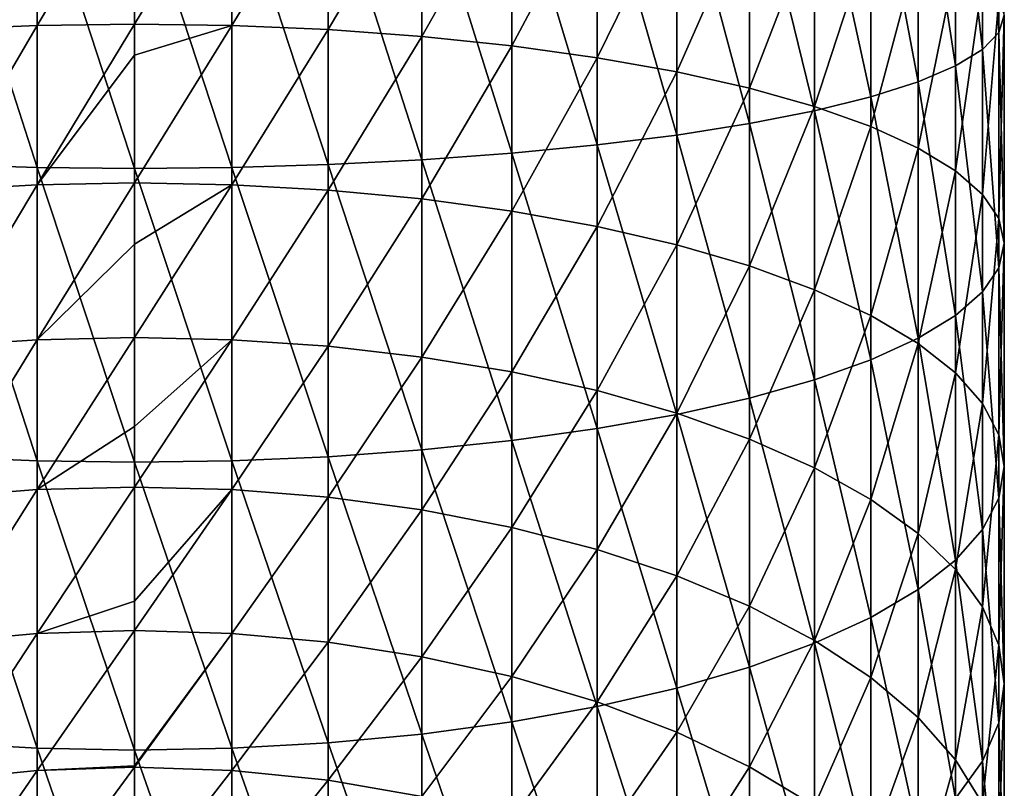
# Model space of a CAD drawing. Header units: metres. Extents: x -109 to 109, y -505 to 40.
# Tile 11 of 256: x -2 to 13, y -466 to -454. Entities that reach past the tile are written whole.
import ezdxf

# ---------------------------------------------------------------- set-up
doc = ezdxf.new("R2010")
doc.units = ezdxf.units.M
doc.layers.add('solid_K244224000C74', color=7, linetype='CONTINUOUS')

msp = doc.modelspace()

# ---------------------------------------------------------------- linework, layer by layer
at = {"layer": 'solid_K244224000C74'}
for points in [[(12.918259, -454.221222, 252.476669), (12.918259, -450.654999, 252.973175), (12.674063, -450.797882, 254.40329)], [(12.918259, -454.221222, 252.476669), (13, -453.964783, 251.043884), (12.918259, -450.654999, 252.973175)], [(12.674063, -454.474426, 253.891418), (12.674063, -450.797882, 254.40329), (12.270483, -450.937134, 255.797211)], [(12.674063, -454.474426, 253.891418), (12.918259, -454.221222, 252.476669), (12.674063, -450.797882, 254.40329)], [(12.270483, -454.721252, 255.270355), (12.270483, -450.937134, 255.797211), (11.712595, -451.071014, 257.13739)], [(12.270483, -454.721252, 255.270355), (12.674063, -454.474426, 253.891418), (12.270483, -450.937134, 255.797211)], [(11.712595, -454.958527, 256.596161), (11.712595, -451.071014, 257.13739), (11.007415, -451.197876, 258.407013)], [(11.712595, -454.958527, 256.596161), (12.270483, -454.721252, 255.270355), (11.712595, -451.071014, 257.13739)], [(10.163809, -455.392792, 259.022491), (10.163809, -451.316071, 259.590057), (9.192389, -451.424133, 260.671692)], [(11.007415, -455.183319, 257.852112), (11.007415, -451.197876, 258.407013), (10.163809, -451.316071, 259.590057)], [(10.163809, -455.392792, 259.022491), (11.007415, -455.183319, 257.852112), (10.163809, -451.316071, 259.590057)], [(11.007415, -455.183319, 257.852112), (11.712595, -454.958527, 256.596161), (11.007415, -451.197876, 258.407013)], [(9.192389, -455.58429, 260.092499), (9.192389, -451.424133, 260.671692), (8.105368, -451.520691, 261.638306)], [(9.192389, -455.58429, 260.092499), (10.163809, -455.392792, 259.022491), (9.192389, -451.424133, 260.671692)], [(6.916417, -455.904053, 261.87912), (6.916417, -451.604553, 262.477753), (5.640489, -451.674652, 263.179443)], [(8.105368, -455.755432, 261.048737), (8.105368, -451.520691, 261.638306), (6.916417, -451.604553, 262.477753)], [(6.916417, -455.904053, 261.87912), (8.105368, -455.755432, 261.048737), (6.916417, -451.604553, 262.477753)], [(8.105368, -455.755432, 261.048737), (9.192389, -455.58429, 260.092499), (8.105368, -451.520691, 261.638306)], [(-2.892772, -454.17926, 238.031418), (-2.892772, -451.731903, 238.568069), (-1.455538, -451.688904, 238.327698)], [(-1.455538, -454.117737, 237.79509), (-2.892772, -454.17926, 238.031418), (-1.455538, -451.688904, 238.327698)], [(-1.455538, -454.117737, 237.79509), (-1.455538, -451.688904, 238.327698), (0, -451.6745, 238.247238)], [(0, -454.097137, 237.715988), (-1.455538, -454.117737, 237.79509), (0, -451.6745, 238.247238)], [(1.455538, -451.688904, 238.327698), (0, -454.097137, 237.715988), (0, -451.6745, 238.247238)], [(1.455538, -454.117737, 237.79509), (0, -454.097137, 237.715988), (1.455538, -451.688904, 238.327698)], [(1.455538, -454.117737, 237.79509), (1.455538, -451.688904, 238.327698), (2.892772, -451.731903, 238.568069)], [(2.892772, -454.17926, 238.031418), (1.455538, -454.117737, 237.79509), (2.892772, -451.731903, 238.568069)], [(4.293628, -456.126587, 263.122437), (4.293628, -451.730133, 263.734558), (2.892772, -451.770233, 264.136139)], [(2.892772, -454.17926, 238.031418), (2.892772, -451.731903, 238.568069), (4.293628, -451.803009, 238.965332)], [(5.640489, -456.02829, 262.573273), (5.640489, -451.674652, 263.179443), (4.293628, -451.730133, 263.734558)], [(4.293628, -456.126587, 263.122437), (5.640489, -456.02829, 262.573273), (4.293628, -451.730133, 263.734558)], [(5.640489, -456.02829, 262.573273), (6.916417, -455.904053, 261.87912), (5.640489, -451.674652, 263.179443)], [(-1.455538, -456.240692, 263.760101), (-1.455538, -451.794525, 264.37912), (-2.892772, -451.770233, 264.136139)], [(-2.892772, -456.197693, 263.519714), (-1.455538, -456.240692, 263.760101), (-2.892772, -451.770233, 264.136139)], [(0, -456.255096, 263.840546), (0, -451.802643, 264.460449), (-1.455538, -451.794525, 264.37912)], [(-1.455538, -456.240692, 263.760101), (0, -456.255096, 263.840546), (-1.455538, -451.794525, 264.37912)], [(1.455538, -456.240692, 263.760101), (1.455538, -451.794525, 264.37912), (0, -451.802643, 264.460449)], [(1.455538, -456.240692, 263.760101), (0, -451.802643, 264.460449), (0, -456.255096, 263.840546)], [(2.892772, -456.197693, 263.519714), (2.892772, -451.770233, 264.136139), (1.455538, -451.794525, 264.37912)], [(1.455538, -456.240692, 263.760101), (2.892772, -456.197693, 263.519714), (1.455538, -451.794525, 264.37912)], [(2.892772, -456.197693, 263.519714), (4.293628, -456.126587, 263.122437), (2.892772, -451.770233, 264.136139)], [(4.293628, -454.280914, 238.421982), (2.892772, -454.17926, 238.031418), (4.293628, -451.803009, 238.965332)], [(4.293628, -454.280914, 238.421982), (4.293628, -451.803009, 238.965332), (5.640489, -451.901306, 239.514496)], [(5.640489, -454.421417, 238.961884), (4.293628, -454.280914, 238.421982), (5.640489, -451.901306, 239.514496)], [(5.640489, -454.421417, 238.961884), (5.640489, -451.901306, 239.514496), (6.916417, -452.025543, 240.208649)], [(6.916417, -454.59906, 239.644318), (5.640489, -454.421417, 238.961884), (6.916417, -452.025543, 240.208649)], [(6.916417, -454.59906, 239.644318), (6.916417, -452.025543, 240.208649), (8.105368, -452.174164, 241.039063)], [(8.105368, -454.811554, 240.460724), (6.916417, -454.59906, 239.644318), (8.105368, -452.174164, 241.039063)], [(8.105368, -454.811554, 240.460724), (8.105368, -452.174164, 241.039063), (9.192389, -452.345306, 241.995285)], [(9.192389, -455.056244, 241.400833), (8.105368, -454.811554, 240.460724), (9.192389, -452.345306, 241.995285)], [(9.192389, -455.056244, 241.400833), (9.192389, -452.345306, 241.995285), (10.163809, -452.536804, 243.065308)], [(10.163809, -455.330048, 242.452805), (9.192389, -455.056244, 241.400833), (10.163809, -452.536804, 243.065308)], [(10.163809, -455.330048, 242.452805), (10.163809, -452.536804, 243.065308), (11.007415, -452.746277, 244.235657)], [(11.007415, -455.629517, 243.603409), (10.163809, -455.330048, 242.452805), (11.007415, -452.746277, 244.235657)], [(11.007415, -455.629517, 243.603409), (11.007415, -452.746277, 244.235657), (11.712595, -452.971069, 245.491623)], [(11.712595, -455.950897, 244.838211), (11.007415, -455.629517, 243.603409), (11.712595, -452.971069, 245.491623)], [(11.712595, -455.950897, 244.838211), (11.712595, -452.971069, 245.491623), (12.270483, -453.208344, 246.817429)], [(12.270483, -456.290161, 246.141632), (11.712595, -455.950897, 244.838211), (12.270483, -453.208344, 246.817429)], [(12.270483, -456.290161, 246.141632), (12.270483, -453.208344, 246.817429), (12.674063, -453.45517, 248.196365)], [(12.674063, -456.643005, 247.49733), (12.270483, -456.290161, 246.141632), (12.674063, -453.45517, 248.196365)], [(12.674063, -456.643005, 247.49733), (12.674063, -453.45517, 248.196365), (12.918259, -453.708374, 249.611115)], [(12.918259, -457.005035, 248.888214), (12.674063, -456.643005, 247.49733), (12.918259, -453.708374, 249.611115)], [(12.918259, -457.005035, 248.888214), (12.918259, -453.708374, 249.611115), (13, -453.964783, 251.043884)], [(13, -457.371674, 250.296829), (13, -453.964783, 251.043884), (12.918259, -454.221222, 252.476669)], [(13, -457.371674, 250.296829), (12.918259, -457.005035, 248.888214), (13, -453.964783, 251.043884)], [(-2.892772, -456.577667, 237.306824), (-2.892772, -454.17926, 238.031418), (-1.455538, -454.117737, 237.79509)], [(-1.455538, -456.498047, 237.075974), (-2.892772, -456.577667, 237.306824), (-1.455538, -454.117737, 237.79509)], [(-1.455538, -456.498047, 237.075974), (-1.455538, -454.117737, 237.79509), (0, -454.097137, 237.715988)], [(0, -454.561523, 237.591385), (-1.455538, -456.498047, 237.075974), (0, -454.097137, 237.715988)], [(1.455538, -454.117737, 237.79509), (0, -454.561523, 237.591385), (0, -454.097137, 237.715988)], [(1.455538, -454.117737, 237.79509), (0, -456.471405, 236.998703), (0, -454.561523, 237.591385)], [(1.455538, -456.498047, 237.075974), (0, -456.471405, 236.998703), (1.455538, -454.117737, 237.79509)], [(1.455538, -456.498047, 237.075974), (1.455538, -454.117737, 237.79509), (2.892772, -454.17926, 238.031418)], [(2.892772, -456.577667, 237.306824), (1.455538, -456.498047, 237.075974), (2.892772, -454.17926, 238.031418)], [(2.892772, -456.577667, 237.306824), (2.892772, -454.17926, 238.031418), (4.293628, -454.280914, 238.421982)], [(12.918259, -457.738281, 251.705429), (12.918259, -454.221222, 252.476669), (12.674063, -454.474426, 253.891418)], [(12.918259, -457.738281, 251.705429), (13, -457.371674, 250.296829), (12.918259, -454.221222, 252.476669)], [(4.293628, -456.70929, 237.688339), (2.892772, -456.577667, 237.306824), (4.293628, -454.280914, 238.421982)], [(4.293628, -456.70929, 237.688339), (4.293628, -454.280914, 238.421982), (5.640489, -454.421417, 238.961884)], [(0, -454.561523, 237.591385), (0, -456.471405, 236.998703), (-1.455538, -456.498047, 237.075974)], [(5.640489, -456.891205, 238.215744), (4.293628, -456.70929, 237.688339), (5.640489, -454.421417, 238.961884)], [(5.640489, -456.891205, 238.215744), (5.640489, -454.421417, 238.961884), (6.916417, -454.59906, 239.644318)], [(12.674063, -458.100311, 253.096329), (12.674063, -454.474426, 253.891418), (12.270483, -454.721252, 255.270355)], [(12.674063, -458.100311, 253.096329), (12.918259, -457.738281, 251.705429), (12.674063, -454.474426, 253.891418)], [(6.916417, -457.121124, 238.882385), (5.640489, -456.891205, 238.215744), (6.916417, -454.59906, 239.644318)], [(6.916417, -457.121124, 238.882385), (6.916417, -454.59906, 239.644318), (8.105368, -454.811554, 240.460724)], [(8.105368, -457.39621, 239.679871), (6.916417, -457.121124, 238.882385), (8.105368, -454.811554, 240.460724)], [(8.105368, -457.39621, 239.679871), (8.105368, -454.811554, 240.460724), (9.192389, -455.056244, 241.400833)], [(12.270483, -458.453156, 254.452011), (12.270483, -454.721252, 255.270355), (11.712595, -454.958527, 256.596161)], [(12.270483, -458.453156, 254.452011), (12.674063, -458.100311, 253.096329), (12.270483, -454.721252, 255.270355)], [(11.712595, -458.792419, 255.755447), (11.712595, -454.958527, 256.596161), (11.007415, -455.183319, 257.852112)], [(11.712595, -458.792419, 255.755447), (12.270483, -458.453156, 254.452011), (11.712595, -454.958527, 256.596161)], [(9.192389, -457.712982, 240.598206), (8.105368, -457.39621, 239.679871), (9.192389, -455.056244, 241.400833)], [(9.192389, -457.712982, 240.598206), (9.192389, -455.056244, 241.400833), (10.163809, -455.330048, 242.452805)], [(11.007415, -459.1138, 256.990234), (11.007415, -455.183319, 257.852112), (10.163809, -455.392792, 259.022491)], [(11.007415, -459.1138, 256.990234), (11.712595, -458.792419, 255.755447), (11.007415, -455.183319, 257.852112)], [(10.163809, -458.067444, 241.625809), (9.192389, -457.712982, 240.598206), (10.163809, -455.330048, 242.452805)], [(10.163809, -459.4133, 258.140839), (10.163809, -455.392792, 259.022491), (9.192389, -455.58429, 260.092499)], [(10.163809, -458.067444, 241.625809), (10.163809, -455.330048, 242.452805), (11.007415, -455.629517, 243.603409)], [(10.163809, -459.4133, 258.140839), (11.007415, -459.1138, 256.990234), (10.163809, -455.392792, 259.022491)], [(9.192389, -459.687103, 259.19281), (9.192389, -455.58429, 260.092499), (8.105368, -455.755432, 261.048737)], [(9.192389, -459.687103, 259.19281), (10.163809, -459.4133, 258.140839), (9.192389, -455.58429, 260.092499)], [(11.007415, -458.455139, 242.749771), (10.163809, -458.067444, 241.625809), (11.007415, -455.629517, 243.603409)], [(11.007415, -458.455139, 242.749771), (11.007415, -455.629517, 243.603409), (11.712595, -455.950897, 244.838211)], [(8.105368, -459.931793, 260.132935), (8.105368, -455.755432, 261.048737), (6.916417, -455.904053, 261.87912)], [(8.105368, -459.931793, 260.132935), (9.192389, -459.687103, 259.19281), (8.105368, -455.755432, 261.048737)], [(5.640489, -460.321899, 261.631775), (5.640489, -456.02829, 262.573273), (4.293628, -456.126587, 263.122437)], [(6.916417, -460.144287, 260.949341), (6.916417, -455.904053, 261.87912), (5.640489, -456.02829, 262.573273)], [(5.640489, -460.321899, 261.631775), (6.916417, -460.144287, 260.949341), (5.640489, -456.02829, 262.573273)], [(6.916417, -460.144287, 260.949341), (8.105368, -459.931793, 260.132935), (6.916417, -455.904053, 261.87912)], [(11.712595, -458.871185, 243.955963), (11.007415, -458.455139, 242.749771), (11.712595, -455.950897, 244.838211)], [(11.712595, -458.871185, 243.955963), (11.712595, -455.950897, 244.838211), (12.270483, -456.290161, 246.141632)], [(4.293628, -460.462433, 262.171661), (4.293628, -456.126587, 263.122437), (2.892772, -456.197693, 263.519714)], [(4.293628, -460.462433, 262.171661), (5.640489, -460.321899, 261.631775), (4.293628, -456.126587, 263.122437)], [(-1.455538, -460.62558, 262.798553), (-1.455538, -456.240692, 263.760101), (-2.892772, -456.197693, 263.519714)], [(-2.892772, -460.564087, 262.562225), (-1.455538, -460.62558, 262.798553), (-2.892772, -456.197693, 263.519714)], [(0, -460.646179, 262.877655), (0, -456.255096, 263.840546), (-1.455538, -456.240692, 263.760101)], [(-1.455538, -460.62558, 262.798553), (0, -460.646179, 262.877655), (-1.455538, -456.240692, 263.760101)], [(1.455538, -460.62558, 262.798553), (1.455538, -456.240692, 263.760101), (0, -456.255096, 263.840546)], [(1.455538, -460.62558, 262.798553), (0, -456.255096, 263.840546), (0, -460.646179, 262.877655)], [(2.892772, -460.564087, 262.562225), (2.892772, -456.197693, 263.519714), (1.455538, -456.240692, 263.760101)], [(1.455538, -460.62558, 262.798553), (2.892772, -460.564087, 262.562225), (1.455538, -456.240692, 263.760101)], [(2.892772, -460.564087, 262.562225), (4.293628, -460.462433, 262.171661), (2.892772, -456.197693, 263.519714)], [(12.270483, -459.310364, 245.229202), (11.712595, -458.871185, 243.955963), (12.270483, -456.290161, 246.141632)], [(12.270483, -459.310364, 245.229202), (12.270483, -456.290161, 246.141632), (12.674063, -456.643005, 247.49733)], [(-1.455538, -458.815521, 236.174667), (-1.455538, -456.498047, 237.075974), (0, -456.471405, 236.998703)], [(0, -457.387177, 236.667145), (-1.455538, -458.815521, 236.174667), (0, -456.471405, 236.998703)], [(1.455538, -456.498047, 237.075974), (0, -457.387177, 236.667145), (0, -456.471405, 236.998703)], [(-2.892772, -458.912781, 236.398666), (-2.892772, -456.577667, 237.306824), (-1.455538, -456.498047, 237.075974)], [(-1.455538, -458.815521, 236.174667), (-2.892772, -458.912781, 236.398666), (-1.455538, -456.498047, 237.075974)], [(1.455538, -456.498047, 237.075974), (0, -458.782959, 236.099701), (0, -457.387177, 236.667145)], [(1.455538, -458.815521, 236.174667), (0, -458.782959, 236.099701), (1.455538, -456.498047, 237.075974)], [(1.455538, -458.815521, 236.174667), (1.455538, -456.498047, 237.075974), (2.892772, -456.577667, 237.306824)], [(2.892772, -458.912781, 236.398666), (1.455538, -458.815521, 236.174667), (2.892772, -456.577667, 237.306824)], [(2.892772, -458.912781, 236.398666), (2.892772, -456.577667, 237.306824), (4.293628, -456.70929, 237.688339)], [(4.293628, -459.073517, 236.768845), (2.892772, -458.912781, 236.398666), (4.293628, -456.70929, 237.688339)], [(4.293628, -459.073517, 236.768845), (4.293628, -456.70929, 237.688339), (5.640489, -456.891205, 238.215744)], [(12.674063, -459.767151, 246.553497), (12.270483, -459.310364, 245.229202), (12.674063, -456.643005, 247.49733)], [(12.674063, -459.767151, 246.553497), (12.674063, -456.643005, 247.49733), (12.918259, -457.005035, 248.888214)], [(5.640489, -459.295746, 237.280563), (4.293628, -459.073517, 236.768845), (5.640489, -456.891205, 238.215744)], [(5.640489, -459.295746, 237.280563), (5.640489, -456.891205, 238.215744), (6.916417, -457.121124, 238.882385)], [(12.918259, -460.235809, 247.91217), (12.674063, -459.767151, 246.553497), (12.918259, -457.005035, 248.888214)], [(12.918259, -460.235809, 247.91217), (12.918259, -457.005035, 248.888214), (13, -457.371674, 250.296829)], [(6.916417, -459.57663, 237.927383), (5.640489, -459.295746, 237.280563), (6.916417, -457.121124, 238.882385)], [(6.916417, -459.57663, 237.927383), (6.916417, -457.121124, 238.882385), (8.105368, -457.39621, 239.679871)], [(0, -457.387177, 236.667145), (0, -458.782959, 236.099701), (-1.455538, -458.815521, 236.174667)], [(8.105368, -459.912659, 238.701187), (6.916417, -459.57663, 237.927383), (8.105368, -457.39621, 239.679871)], [(8.105368, -459.912659, 238.701187), (8.105368, -457.39621, 239.679871), (9.192389, -457.712982, 240.598206)], [(13, -460.710449, 249.288147), (13, -457.371674, 250.296829), (12.918259, -457.738281, 251.705429)], [(13, -460.710449, 249.288147), (12.918259, -460.235809, 247.91217), (13, -457.371674, 250.296829)], [(9.192389, -460.299591, 239.592224), (8.105368, -459.912659, 238.701187), (9.192389, -457.712982, 240.598206)], [(9.192389, -460.299591, 239.592224), (9.192389, -457.712982, 240.598206), (10.163809, -458.067444, 241.625809)], [(12.918259, -461.185059, 250.664124), (12.918259, -457.738281, 251.705429), (12.674063, -458.100311, 253.096329)], [(12.918259, -461.185059, 250.664124), (13, -460.710449, 249.288147), (12.918259, -457.738281, 251.705429)], [(10.163809, -460.732574, 240.589279), (9.192389, -460.299591, 239.592224), (10.163809, -458.067444, 241.625809)], [(10.163809, -460.732574, 240.589279), (10.163809, -458.067444, 241.625809), (11.007415, -458.455139, 242.749771)], [(12.674063, -461.653717, 252.022812), (12.674063, -458.100311, 253.096329), (12.270483, -458.453156, 254.452011)], [(12.674063, -461.653717, 252.022812), (12.918259, -461.185059, 250.664124), (12.674063, -458.100311, 253.096329)], [(11.007415, -461.206146, 241.67984), (10.163809, -460.732574, 240.589279), (11.007415, -458.455139, 242.749771)], [(11.007415, -461.206146, 241.67984), (11.007415, -458.455139, 242.749771), (11.712595, -458.871185, 243.955963)], [(12.270483, -462.110504, 253.347092), (12.270483, -458.453156, 254.452011), (11.712595, -458.792419, 255.755447)], [(12.270483, -462.110504, 253.347092), (12.674063, -461.653717, 252.022812), (12.270483, -458.453156, 254.452011)], [(-2.892772, -461.170532, 235.312363), (-2.892772, -458.912781, 236.398666), (-1.455538, -458.815521, 236.174667)], [(-1.455538, -461.056213, 235.096588), (-2.892772, -461.170532, 235.312363), (-1.455538, -458.815521, 236.174667)], [(-1.455538, -461.056213, 235.096588), (-1.455538, -458.815521, 236.174667), (0, -458.782959, 236.099701)], [(0, -460.114868, 235.48465), (-1.455538, -461.056213, 235.096588), (0, -458.782959, 236.099701)], [(1.455538, -458.815521, 236.174667), (0, -460.114868, 235.48465), (0, -458.782959, 236.099701)], [(1.455538, -458.815521, 236.174667), (0, -461.017944, 235.024353), (0, -460.114868, 235.48465)], [(1.455538, -461.056213, 235.096588), (0, -461.017944, 235.024353), (1.455538, -458.815521, 236.174667)], [(1.455538, -461.056213, 235.096588), (1.455538, -458.815521, 236.174667), (2.892772, -458.912781, 236.398666)], [(11.712595, -462.549683, 254.620346), (11.712595, -458.792419, 255.755447), (11.007415, -459.1138, 256.990234)], [(11.712595, -462.549683, 254.620346), (12.270483, -462.110504, 253.347092), (11.712595, -458.792419, 255.755447)], [(2.892772, -461.170532, 235.312363), (1.455538, -461.056213, 235.096588), (2.892772, -458.912781, 236.398666)], [(2.892772, -461.170532, 235.312363), (2.892772, -458.912781, 236.398666), (4.293628, -459.073517, 236.768845)], [(11.712595, -461.714355, 242.850189), (11.007415, -461.206146, 241.67984), (11.712595, -458.871185, 243.955963)], [(11.712595, -461.714355, 242.850189), (11.712595, -458.871185, 243.955963), (12.270483, -459.310364, 245.229202)], [(4.293628, -461.359467, 235.668991), (2.892772, -461.170532, 235.312363), (4.293628, -459.073517, 236.768845)], [(4.293628, -461.359467, 235.668991), (4.293628, -459.073517, 236.768845), (5.640489, -459.295746, 237.280563)], [(11.007415, -462.965759, 255.826523), (11.007415, -459.1138, 256.990234), (10.163809, -459.4133, 258.140839)], [(11.007415, -462.965759, 255.826523), (11.712595, -462.549683, 254.620346), (11.007415, -459.1138, 256.990234)], [(5.640489, -461.620636, 236.161957), (4.293628, -461.359467, 235.668991), (5.640489, -459.295746, 237.280563)], [(5.640489, -461.620636, 236.161957), (5.640489, -459.295746, 237.280563), (6.916417, -459.57663, 237.927383)], [(10.163809, -463.353455, 256.9505), (10.163809, -459.4133, 258.140839), (9.192389, -459.687103, 259.19281)], [(10.163809, -463.353455, 256.9505), (11.007415, -462.965759, 255.826523), (10.163809, -459.4133, 258.140839)], [(12.270483, -462.250854, 244.085602), (11.712595, -461.714355, 242.850189), (12.270483, -459.310364, 245.229202)], [(12.270483, -462.250854, 244.085602), (12.270483, -459.310364, 245.229202), (12.674063, -459.767151, 246.553497)], [(6.916417, -461.950775, 236.785095), (5.640489, -461.620636, 236.161957), (6.916417, -459.57663, 237.927383)], [(6.916417, -461.950775, 236.785095), (6.916417, -459.57663, 237.927383), (8.105368, -459.912659, 238.701187)], [(9.192389, -463.707916, 257.978088), (9.192389, -459.687103, 259.19281), (8.105368, -459.931793, 260.132935)], [(9.192389, -463.707916, 257.978088), (10.163809, -463.353455, 256.9505), (9.192389, -459.687103, 259.19281)], [(12.674063, -462.808838, 245.370529), (12.270483, -462.250854, 244.085602), (12.674063, -459.767151, 246.553497)], [(12.674063, -462.808838, 245.370529), (12.674063, -459.767151, 246.553497), (12.918259, -460.235809, 247.91217)], [(8.105368, -462.345734, 237.530533), (6.916417, -461.950775, 236.785095), (8.105368, -459.912659, 238.701187)], [(8.105368, -464.024658, 258.896423), (8.105368, -459.931793, 260.132935), (6.916417, -460.144287, 260.949341)], [(8.105368, -462.345734, 237.530533), (8.105368, -459.912659, 238.701187), (9.192389, -460.299591, 239.592224)], [(8.105368, -464.024658, 258.896423), (9.192389, -463.707916, 257.978088), (8.105368, -459.931793, 260.132935)], [(0, -460.114868, 235.48465), (0, -461.017944, 235.024353), (-1.455538, -461.056213, 235.096588)], [(6.916417, -464.299744, 259.693909), (6.916417, -460.144287, 260.949341), (5.640489, -460.321899, 261.631775)], [(6.916417, -464.299744, 259.693909), (8.105368, -464.024658, 258.896423), (6.916417, -460.144287, 260.949341)], [(9.192389, -462.800507, 238.388931), (8.105368, -462.345734, 237.530533), (9.192389, -460.299591, 239.592224)], [(9.192389, -462.800507, 238.388931), (9.192389, -460.299591, 239.592224), (10.163809, -460.732574, 240.589279)], [(12.918259, -463.381317, 246.688828), (12.674063, -462.808838, 245.370529), (12.918259, -460.235809, 247.91217)], [(12.918259, -463.381317, 246.688828), (12.918259, -460.235809, 247.91217), (13, -460.710449, 249.288147)], [(5.640489, -464.529694, 260.360565), (5.640489, -460.321899, 261.631775), (4.293628, -460.462433, 262.171661)], [(5.640489, -464.529694, 260.360565), (6.916417, -464.299744, 259.693909), (5.640489, -460.321899, 261.631775)], [(-1.455538, -464.922852, 261.500336), (-1.455538, -460.62558, 262.798553), (-2.892772, -460.564087, 262.562225)], [(-2.892772, -464.843201, 261.26947), (-1.455538, -464.922852, 261.500336), (-2.892772, -460.564087, 262.562225)], [(2.892772, -464.843201, 261.26947), (2.892772, -460.564087, 262.562225), (1.455538, -460.62558, 262.798553)], [(4.293628, -464.711609, 260.887939), (4.293628, -460.462433, 262.171661), (2.892772, -460.564087, 262.562225)], [(2.892772, -464.843201, 261.26947), (4.293628, -464.711609, 260.887939), (2.892772, -460.564087, 262.562225)], [(4.293628, -464.711609, 260.887939), (5.640489, -464.529694, 260.360565), (4.293628, -460.462433, 262.171661)], [(0, -464.949493, 261.577606), (0, -460.646179, 262.877655), (-1.455538, -460.62558, 262.798553)], [(-1.455538, -464.922852, 261.500336), (0, -464.949493, 261.577606), (-1.455538, -460.62558, 262.798553)], [(1.455538, -464.922852, 261.500336), (1.455538, -460.62558, 262.798553), (0, -460.646179, 262.877655)], [(1.455538, -464.922852, 261.500336), (0, -460.646179, 262.877655), (0, -464.949493, 261.577606)], [(1.455538, -464.922852, 261.500336), (2.892772, -464.843201, 261.26947), (1.455538, -460.62558, 262.798553)], [(10.163809, -463.309418, 239.349472), (9.192389, -462.800507, 238.388931), (10.163809, -460.732574, 240.589279)], [(10.163809, -463.309418, 239.349472), (10.163809, -460.732574, 240.589279), (11.007415, -461.206146, 241.67984)], [(13, -463.96106, 248.023911), (13, -460.710449, 249.288147), (12.918259, -461.185059, 250.664124)], [(13, -463.96106, 248.023911), (12.918259, -463.381317, 246.688828), (13, -460.710449, 249.288147)], [(-1.455538, -463.206665, 233.848206), (-1.455538, -461.056213, 235.096588), (0, -461.017944, 235.024353)], [(0, -462.721039, 234.054108), (-1.455538, -463.206665, 233.848206), (0, -461.017944, 235.024353)], [(1.455538, -461.056213, 235.096588), (0, -462.721039, 234.054108), (0, -461.017944, 235.024353)], [(-2.892772, -463.337372, 234.054489), (-2.892772, -461.170532, 235.312363), (-1.455538, -461.056213, 235.096588)], [(-1.455538, -463.206665, 233.848206), (-2.892772, -463.337372, 234.054489), (-1.455538, -461.056213, 235.096588)], [(1.455538, -461.056213, 235.096588), (0, -463.162933, 233.77916), (0, -462.721039, 234.054108)], [(1.455538, -463.206665, 233.848206), (0, -463.162933, 233.77916), (1.455538, -461.056213, 235.096588)], [(1.455538, -463.206665, 233.848206), (1.455538, -461.056213, 235.096588), (2.892772, -461.170532, 235.312363)], [(2.892772, -463.337372, 234.054489), (1.455538, -463.206665, 233.848206), (2.892772, -461.170532, 235.312363)], [(2.892772, -463.337372, 234.054489), (2.892772, -461.170532, 235.312363), (4.293628, -461.359467, 235.668991)], [(11.007415, -463.866028, 240.40007), (10.163809, -463.309418, 239.349472), (11.007415, -461.206146, 241.67984)], [(11.007415, -463.866028, 240.40007), (11.007415, -461.206146, 241.67984), (11.712595, -461.714355, 242.850189)], [(12.918259, -464.540833, 249.359009), (12.918259, -461.185059, 250.664124), (12.674063, -461.653717, 252.022812)], [(12.918259, -464.540833, 249.359009), (13, -463.96106, 248.023911), (12.918259, -461.185059, 250.664124)], [(4.293628, -463.553345, 234.395401), (2.892772, -463.337372, 234.054489), (4.293628, -461.359467, 235.668991)], [(4.293628, -463.553345, 234.395401), (4.293628, -461.359467, 235.668991), (5.640489, -461.620636, 236.161957)], [(5.640489, -463.851929, 234.866669), (4.293628, -463.553345, 234.395401), (5.640489, -461.620636, 236.161957)], [(5.640489, -463.851929, 234.866669), (5.640489, -461.620636, 236.161957), (6.916417, -461.950775, 236.785095)], [(11.712595, -464.463379, 241.527542), (11.007415, -463.866028, 240.40007), (11.712595, -461.714355, 242.850189)], [(11.712595, -464.463379, 241.527542), (11.712595, -461.714355, 242.850189), (12.270483, -462.250854, 244.085602)], [(12.674063, -465.113312, 250.677307), (12.674063, -461.653717, 252.022812), (12.270483, -462.110504, 253.347092)], [(12.674063, -465.113312, 250.677307), (12.918259, -464.540833, 249.359009), (12.674063, -461.653717, 252.022812)], [(6.916417, -464.22934, 235.462357), (5.640489, -463.851929, 234.866669), (6.916417, -461.950775, 236.785095)], [(6.916417, -464.22934, 235.462357), (6.916417, -461.950775, 236.785095), (8.105368, -462.345734, 237.530533)], [(12.270483, -465.671295, 251.962234), (12.270483, -462.110504, 253.347092), (11.712595, -462.549683, 254.620346)], [(12.270483, -465.671295, 251.962234), (12.674063, -465.113312, 250.677307), (12.270483, -462.110504, 253.347092)], [(8.105368, -464.680817, 236.174973), (6.916417, -464.22934, 235.462357), (8.105368, -462.345734, 237.530533)], [(8.105368, -464.680817, 236.174973), (8.105368, -462.345734, 237.530533), (9.192389, -462.800507, 238.388931)], [(12.270483, -465.093903, 242.717682), (11.712595, -464.463379, 241.527542), (12.270483, -462.250854, 244.085602)], [(12.270483, -465.093903, 242.717682), (12.270483, -462.250854, 244.085602), (12.674063, -462.808838, 245.370529)], [(11.712595, -466.207764, 253.197647), (11.712595, -462.549683, 254.620346), (11.007415, -462.965759, 255.826523)], [(11.712595, -466.207764, 253.197647), (12.270483, -465.671295, 251.962234), (11.712595, -462.549683, 254.620346)], [(0, -462.721039, 234.054108), (0, -463.162933, 233.77916), (-1.455538, -463.206665, 233.848206)], [(9.192389, -465.200714, 236.99556), (8.105368, -464.680817, 236.174973), (9.192389, -462.800507, 238.388931)], [(9.192389, -465.200714, 236.99556), (9.192389, -462.800507, 238.388931), (10.163809, -463.309418, 239.349472)], [(12.674063, -465.749725, 243.955551), (12.270483, -465.093903, 242.717682), (12.674063, -462.808838, 245.370529)], [(12.674063, -465.749725, 243.955551), (12.674063, -462.808838, 245.370529), (12.918259, -463.381317, 246.688828)], [(11.007415, -466.716003, 254.367981), (11.007415, -462.965759, 255.826523), (10.163809, -463.353455, 256.9505)], [(11.007415, -466.716003, 254.367981), (11.712595, -466.207764, 253.197647), (11.007415, -462.965759, 255.826523)], [(-2.892772, -465.400269, 232.632553), (-2.892772, -463.337372, 234.054489), (-1.455538, -463.206665, 233.848206)], [(-1.455538, -465.253998, 232.437012), (-2.892772, -465.400269, 232.632553), (-1.455538, -463.206665, 233.848206)], [(-1.455538, -465.253998, 232.437012), (-1.455538, -463.206665, 233.848206), (0, -463.162933, 233.77916)], [(0, -465.183197, 232.387878), (-1.455538, -465.253998, 232.437012), (0, -463.162933, 233.77916)], [(1.455538, -463.206665, 233.848206), (0, -465.183197, 232.387878), (0, -463.162933, 233.77916)], [(1.455538, -463.206665, 233.848206), (0, -465.205048, 232.371567), (0, -465.183197, 232.387878)], [(1.455538, -465.253998, 232.437012), (0, -465.205048, 232.371567), (1.455538, -463.206665, 233.848206)], [(1.455538, -465.253998, 232.437012), (1.455538, -463.206665, 233.848206), (2.892772, -463.337372, 234.054489)], [(2.892772, -465.400269, 232.632553), (1.455538, -465.253998, 232.437012), (2.892772, -463.337372, 234.054489)], [(2.892772, -465.400269, 232.632553), (2.892772, -463.337372, 234.054489), (4.293628, -463.553345, 234.395401)], [(10.163809, -465.782501, 237.913803), (9.192389, -465.200714, 236.99556), (10.163809, -463.309418, 239.349472)], [(10.163809, -467.189575, 255.458542), (10.163809, -463.353455, 256.9505), (9.192389, -463.707916, 257.978088)], [(10.163809, -465.782501, 237.913803), (10.163809, -463.309418, 239.349472), (11.007415, -463.866028, 240.40007)], [(10.163809, -467.189575, 255.458542), (11.007415, -466.716003, 254.367981), (10.163809, -463.353455, 256.9505)], [(12.918259, -466.422607, 245.22554), (12.674063, -465.749725, 243.955551), (12.918259, -463.381317, 246.688828)], [(12.918259, -466.422607, 245.22554), (12.918259, -463.381317, 246.688828), (13, -463.96106, 248.023911)], [(4.293628, -465.642029, 232.955719), (2.892772, -465.400269, 232.632553), (4.293628, -463.553345, 234.395401)], [(4.293628, -465.642029, 232.955719), (4.293628, -463.553345, 234.395401), (5.640489, -463.851929, 234.866669)], [(9.192389, -467.622559, 256.455627), (9.192389, -463.707916, 257.978088), (8.105368, -464.024658, 258.896423)], [(9.192389, -467.622559, 256.455627), (10.163809, -467.189575, 255.458542), (9.192389, -463.707916, 257.978088)], [(5.640489, -465.976196, 233.402451), (4.293628, -465.642029, 232.955719), (5.640489, -463.851929, 234.866669)], [(5.640489, -465.976196, 233.402451), (5.640489, -463.851929, 234.866669), (6.916417, -464.22934, 235.462357)], [(11.007415, -466.418793, 238.918152), (10.163809, -465.782501, 237.913803), (11.007415, -463.866028, 240.40007)], [(11.007415, -466.418793, 238.918152), (11.007415, -463.866028, 240.40007), (11.712595, -464.463379, 241.527542)], [(13, -467.104034, 246.511719), (13, -463.96106, 248.023911), (12.918259, -464.540833, 249.359009)], [(13, -467.104034, 246.511719), (12.918259, -466.422607, 245.22554), (13, -463.96106, 248.023911)], [(8.105368, -468.009491, 257.346649), (8.105368, -464.024658, 258.896423), (6.916417, -464.299744, 259.693909)], [(8.105368, -468.009491, 257.346649), (9.192389, -467.622559, 256.455627), (8.105368, -464.024658, 258.896423)], [(6.916417, -466.398621, 233.967117), (5.640489, -465.976196, 233.402451), (6.916417, -464.22934, 235.462357)], [(6.916417, -466.398621, 233.967117), (6.916417, -464.22934, 235.462357), (8.105368, -464.680817, 236.174973)], [(6.916417, -468.34552, 258.120453), (6.916417, -464.299744, 259.693909), (5.640489, -464.529694, 260.360565)], [(6.916417, -468.34552, 258.120453), (8.105368, -468.009491, 257.346649), (6.916417, -464.299744, 259.693909)], [(5.640489, -468.626404, 258.767273), (5.640489, -464.529694, 260.360565), (4.293628, -464.711609, 260.887939)], [(5.640489, -468.626404, 258.767273), (6.916417, -468.34552, 258.120453), (5.640489, -464.529694, 260.360565)], [(11.712595, -467.101685, 239.995956), (11.007415, -466.418793, 238.918152), (11.712595, -464.463379, 241.527542)], [(11.712595, -467.101685, 239.995956), (11.712595, -464.463379, 241.527542), (12.270483, -465.093903, 242.717682)], [(12.918259, -467.785431, 247.797897), (12.918259, -464.540833, 249.359009), (12.674063, -465.113312, 250.677307)], [(12.918259, -467.785431, 247.797897), (13, -467.104034, 246.511719), (12.918259, -464.540833, 249.359009)], [(4.293628, -468.848602, 259.278992), (4.293628, -464.711609, 260.887939), (2.892772, -464.843201, 261.26947)], [(4.293628, -468.848602, 259.278992), (5.640489, -468.626404, 258.767273), (4.293628, -464.711609, 260.887939)], [(8.105368, -466.903931, 234.642624), (6.916417, -466.398621, 233.967117), (8.105368, -464.680817, 236.174973)], [(8.105368, -466.903931, 234.642624), (8.105368, -464.680817, 236.174973), (9.192389, -465.200714, 236.99556)], [(-1.455538, -469.106628, 259.873169), (-1.455538, -464.922852, 261.500336), (-2.892772, -464.843201, 261.26947)], [(-2.892772, -469.009369, 259.64917), (-1.455538, -469.106628, 259.873169), (-2.892772, -464.843201, 261.26947)], [(2.892772, -469.009369, 259.64917), (2.892772, -464.843201, 261.26947), (1.455538, -464.922852, 261.500336)], [(2.892772, -469.009369, 259.64917), (4.293628, -468.848602, 259.278992), (2.892772, -464.843201, 261.26947)], [(0, -469.139191, 259.948151), (0, -464.949493, 261.577606), (-1.455538, -464.922852, 261.500336)], [(-1.455538, -469.106628, 259.873169), (0, -469.139191, 259.948151), (-1.455538, -464.922852, 261.500336)], [(1.455538, -469.106628, 259.873169), (1.455538, -464.922852, 261.500336), (0, -464.949493, 261.577606)], [(1.455538, -469.106628, 259.873169), (0, -464.949493, 261.577606), (0, -469.139191, 259.948151)], [(1.455538, -469.106628, 259.873169), (2.892772, -469.009369, 259.64917), (1.455538, -464.922852, 261.500336)], [(12.270483, -467.82251, 241.133698), (11.712595, -467.101685, 239.995956), (12.270483, -465.093903, 242.717682)], [(12.270483, -467.82251, 241.133698), (12.270483, -465.093903, 242.717682), (12.674063, -465.749725, 243.955551)], [(12.674063, -468.458313, 249.067902), (12.674063, -465.113312, 250.677307), (12.270483, -465.671295, 251.962234)], [(12.674063, -468.458313, 249.067902), (12.918259, -467.785431, 247.797897), (12.674063, -465.113312, 250.677307)], [(-2.892772, -467.346863, 231.05513), (-2.892772, -465.400269, 232.632553), (-1.455538, -465.253998, 232.437012)], [(-1.455538, -467.185883, 230.871506), (-2.892772, -467.346863, 231.05513), (-1.455538, -465.253998, 232.437012)], [(0, -465.183197, 232.387878), (0, -465.205048, 232.371567), (-1.455538, -465.253998, 232.437012)], [(-1.455538, -467.185883, 230.871506), (-1.455538, -465.253998, 232.437012), (0, -465.205048, 232.371567)], [(0, -467.131989, 230.810043), (-1.455538, -467.185883, 230.871506), (0, -465.205048, 232.371567)], [(1.455538, -465.253998, 232.437012), (0, -467.131989, 230.810043), (0, -465.205048, 232.371567)], [(1.455538, -467.185883, 230.871506), (0, -467.131989, 230.810043), (1.455538, -465.253998, 232.437012)], [(1.455538, -467.185883, 230.871506), (1.455538, -465.253998, 232.437012), (2.892772, -465.400269, 232.632553)], [(9.192389, -467.485809, 235.420486), (8.105368, -466.903931, 234.642624), (9.192389, -465.200714, 236.99556)], [(9.192389, -467.485809, 235.420486), (9.192389, -465.200714, 236.99556), (10.163809, -465.782501, 237.913803)], [(2.892772, -467.346863, 231.05513), (1.455538, -467.185883, 230.871506), (2.892772, -465.400269, 232.632553)], [(2.892772, -467.346863, 231.05513), (2.892772, -465.400269, 232.632553), (4.293628, -465.642029, 232.955719)]]:
    msp.add_3dface(points, dxfattribs=at)

doc.saveas('drawing.dxf')
